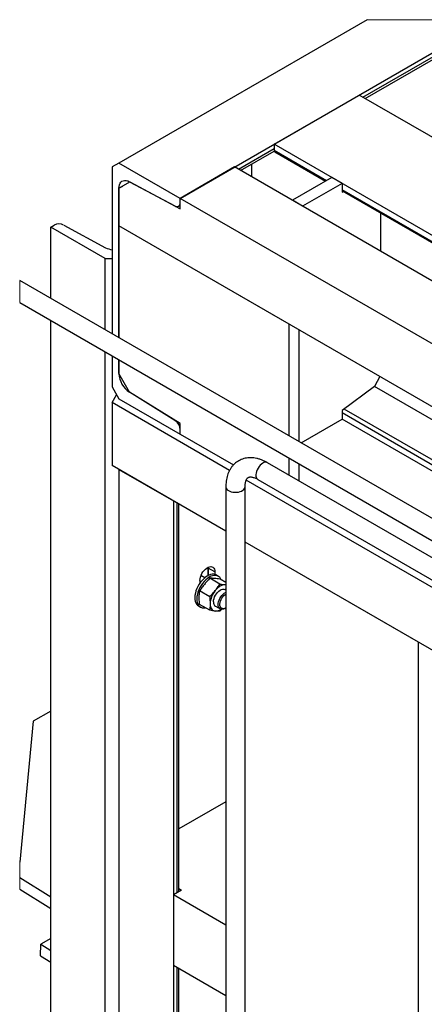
# Model space of a CAD drawing. Header units: millimetres. Extents: x 0 to 25230, y 0 to 17820.
# Tile 6 of 244: x 2716 to 3767, y 3438 to 5997. Entities that reach past the tile are written whole.
import ezdxf

# ---------------------------------------------------------------- set-up
doc = ezdxf.new("R2010")
doc.units = ezdxf.units.MM
doc.linetypes.add('SLD-Sólida', pattern=[0])
doc.layers.add('REFERÊNCIAS', color=9, linetype='SLD-Sólida')

msp = doc.modelspace()

# ---------------------------------------------------------------- linework, layer by layer
at = {"color": 7, "linetype": 'SLD-Sólida', "lineweight": 25, "ltscale": 30}
for p, q in [((5048.1, 3972.8), (2715.5, 5319.3)), ((2715.5, 5261.6), (5023.1, 3929.4)), ((4959.7, 3921.7), (3359.3, 4845.6)), ((3334.3, 4802.3), (4934.7, 3878.4)), ((3251.1, 4783.2), (3251.1, 1460.1)), ((3301.1, 1460.1), (3301.1, 4783.2))]:
    msp.add_line(p, q, dxfattribs=at)
at = {"color": 7, "linetype": 'SLD-Sólida', "lineweight": 18, "ltscale": 30}
for p, q in [((2715.5, 5319.3), (2715.5, 5261.6)), ((2715.5, 3808.1), (2715.5, 3737.2))]:
    msp.add_line(p, q, dxfattribs=at)
at = {"color": 7, "linetype": 'SLD-Sólida', "lineweight": 18, "ltscale": 30, "flags": 128}
msp.add_lwpolyline([(2790.6, 1282.7), (2796.5, 1282.7), (2938, 1282.7), (2973.3, 1282.7), (3114.7, 1282.7), (3123.6, 1282.7), (3128.8, 1282.7), (3278, 1282.7), (3291.5, 1282.7), (3751.1, 1282.7), (3782.1, 1282.7), (3916.4, 1282.7), (4001.3, 1282.7), (4179.8, 1282.7), (4210.8, 1282.7), (4609.9, 1282.7), (4654.7, 1282.7), (4704.7, 1282.7), (5140.3, 1282.7), (5196.9, 1282.7), (5249.9, 1282.7), (5249.9, 1282.7), (5379.2, 1282.7), (5410.2, 1282.7), (5556.7, 1282.7), (5556.7, 1400.7), (5556.7, 2129.3), (5556.7, 2313.1), (5556.7, 2766.1), (5556.7, 3292.9), (5556.7, 3318.7), (5556.7, 3353.2), (5556.7, 3361), (5556.7, 3371.7), (5556.7, 3471.5), (5556.7, 3519.3), (5556.7, 3577.1), (5556.7, 3621.4), (5556.7, 3679.1), (5556.7, 3969.6), (5556.7, 4132.9), (5556.7, 4296.2), (5556.7, 4327), (5556.7, 4367.8), (5556.7, 4786.6), (5556.7, 4789.6), (5556.7, 4805.7), (5556.7, 5060.8), (5556.7, 5060.8), (5556.7, 5305.5), (5556.7, 5354.4), (5556.7, 5370.5), (5556.7, 5384), (5556.7, 5488.1), (5556.7, 5528.9), (5556.7, 5947.6), (5556.7, 5950.7), (5556.7, 5966.8), (5556.7, 5996.7), (5504.9, 5996.7), (5476.9, 5996.7), (5471.7, 5996.7), (4701.8, 5996.7), (4676.9, 5996.7), (4566, 5996.7), (4445.2, 5996.7), (4442.2, 5996.7), (4416.4, 5996.7), (4413.4, 5996.7), (4372.9, 5996.7), (4367.4, 5996.7), (4360.5, 5996.7), (4359.3, 5996.7), (3936.6, 5996.7), (3936.6, 5996.7), (3618.4, 5996.7)], dxfattribs=at)
at = {"color": 7, "linetype": 'SLD-Sólida', "lineweight": 25, "ltscale": 30, "flags": 128}
for points in [[(3346.8, 4844.4), (3343.4, 4842.1), (3340.2, 4839.2), (3337.2, 4835.7), (3334.6, 4831.7), (3332.4, 4827.5), (3330.7, 4823.2), (3329.6, 4818.9), (3329.1, 4814.8), (3329.3, 4811), (3330.1, 4807.7), (3331.5, 4805), (3333.4, 4802.9), (3334.3, 4802.3)], [(3251.1, 4783.2), (3251.4, 4780.8), (3252.6, 4778.1), (3254.7, 4775.6), (3257.6, 4773.5), (3261.1, 4771.6), (3265.1, 4770.2), (3269.6, 4769.2), (3274.3, 4768.8), (3279, 4768.8), (3283.7, 4769.4), (3288.1, 4770.5), (3292, 4772), (3295.3, 4774), (3298, 4776.2), (3299.9, 4778.8), (3300.9, 4781.4), (3301.1, 4783.1)]]:
    msp.add_lwpolyline(points, dxfattribs=at)
at = {"color": 7, "linetype": 'SLD-Sólida', "lineweight": 25, "ltscale": 900}
msp.add_arc((3354.1, 4834.4), 12.4, 65.1922, 126.1181, dxfattribs=at)
at = {"color": 7, "linetype": 'SLD-Sólida', "lineweight": 25, "ltscale": 30}
for points, knots in [([(3359.3, 4845.6), (3357.9, 4846.4), (3354, 4848.6), (3347.3, 4851.8), (3339.4, 4854.7), (3331.4, 4856.9), (3323.5, 4858.3), (3315.8, 4858.8), (3308.3, 4858.4), (3301.1, 4857.3), (3294.3, 4855.3), (3287.9, 4852.6), (3281.9, 4849.3), (3276.4, 4845.3), (3271.4, 4840.7), (3266.9, 4835.5), (3262.9, 4829.8), (3259.4, 4823.5), (3256.5, 4816.7), (3254.2, 4809.4), (3252.5, 4801.7), (3251.4, 4793.6), (3251.1, 4787.4), (3251.1, 4783.9), (3251.1, 4783.2)], [0, 0, 0, 0, 0.030505, 0.085646, 0.139533, 0.191919, 0.242682, 0.29179, 0.339275, 0.385306, 0.43013, 0.474028, 0.517335, 0.560381, 0.603422, 0.646818, 0.690938, 0.73616, 0.782819, 0.831212, 0.88152, 0.933808, 0.986072, 1, 1, 1, 1]), ([(3301.1, 4783.2), (3301.1, 4784.1), (3301.1, 4786.6), (3301.4, 4790.5), (3302.1, 4794.7), (3303.1, 4798.3), (3304.3, 4801.2), (3305.5, 4803.5), (3306.8, 4805.2), (3308.2, 4806.6), (3309.7, 4807.6), (3311.5, 4808.3), (3313.6, 4808.6), (3316, 4808.7), (3318.9, 4808.4), (3322.4, 4807.6), (3326.3, 4806.3), (3330.3, 4804.5), (3333, 4803.1), (3334.3, 4802.3)], [0, 0, 0, 0, 0.05173, 0.14267, 0.223112, 0.292821, 0.351814, 0.400731, 0.440956, 0.475112, 0.509103, 0.54504, 0.583241, 0.628303, 0.681626, 0.749858, 0.827791, 0.915584, 1, 1, 1, 1])]:
    msp.add_open_spline(points, degree=3, knots=knots, dxfattribs=at)
at = {"layer": 'REFERÊNCIAS', "linetype": 'SLD-Sólida', "lineweight": 25, "ltscale": 30}
for p, q in [((3618.4, 5996.7), (2973.3, 5624.3)), ((3132.4, 5532.5), (3936.6, 5996.7)), ((3607, 5795.1), (3927, 5979.9)), ((3612.8, 5791.7), (3927.3, 5973.2)), ((3376.2, 5673.2), (3597.2, 5800.8)), ((5217.8, 4865.2), (3597.2, 5800.8)), ((3283.6, 5608.5), (3376.2, 5661.9)), ((3289.5, 5605.1), (3376.4, 5655.3)), ((3376.2, 5673.2), (3376.2, 5657.1)), ((4996.9, 4737.6), (3376.2, 5673.2)), ((3512.5, 5578.4), (3376.2, 5657.1)), ((3378, 5653), (3509.9, 5576.9)), ((2973.3, 5624.3), (2955.6, 5614.1)), ((2955.6, 5614.1), (2955.6, 5180.7)), ((3132.4, 5532.5), (2973.3, 5624.3)), ((3273.8, 5614.1), (3132.4, 5532.5)), ((4894.5, 4678.5), (3273.8, 5614.1)), ((3318, 5621.5), (3318, 5588.6)), ((3526.4, 5586.5), (3424.1, 5527.4)), ((3553, 5571.1), (3526.4, 5586.5)), ((2973.3, 5558.9), (3001.6, 5575.2)), ((2973.3, 5558.9), (2983.2, 5564.6)), ((2973.3, 5170.5), (2973.3, 5558.9)), ((2973.3, 5558.9), (2973.3, 5461)), ((3000.5, 5575.8), (3118.8, 5512.7)), ((3001.6, 5575.2), (3132.4, 5505.4)), ((3001.6, 5575.2), (3001.6, 5575.2)), ((3553, 5571.1), (3450.6, 5512.1)), ((3553, 5571.1), (3553, 5548.7)), ((4982.9, 4729.5), (3553, 5555)), ((3553, 5552), (4980.3, 4728)), ((3132.4, 5521.2), (3132.4, 5532.5)), ((3132.4, 5505.4), (3132.4, 5532.5)), ((4753.1, 4596.9), (3132.4, 5532.5)), ((3450.6, 5512.1), (3424.1, 5527.4)), ((3553, 5548.7), (3556.3, 5550.1)), ((3128.3, 5512), (3132.4, 5514.4)), ((3653.9, 5394.7), (3653.9, 5493.7)), ((2796.5, 5457.8), (2805.4, 5463)), ((2938, 5376.2), (2796.5, 5457.8)), ((2796.5, 5272.6), (2796.5, 5457.8)), ((2829.8, 5463.2), (2938.8, 5404.3)), ((2973.3, 5461), (2973.3, 5170.5)), ((3415.3, 5205.9), (2973.3, 5461)), ((4854, 4375.3), (2973.3, 5461)), ((2938, 5376.2), (2955.6, 5376.2)), ((2938, 5190.9), (2938, 5376.2)), ((2796.5, 2668.4), (2796.5, 5214.8)), ((3415.3, 4915.4), (3415.3, 5205.9)), ((3441.8, 4900.1), (3441.8, 5190.6)), ((2938, 2586.8), (2938, 5133.2)), ((2955.6, 5123), (2955.6, 5042.5)), ((2973.3, 5077.3), (2973.3, 5112.8)), ((2973.3, 5112.8), (2973.3, 5077.3)), ((3000.5, 5029), (2973.3, 5077.3)), ((3651.1, 5069.7), (3637.5, 5043.7)), ((2955.6, 5042.5), (2973.3, 5011.9)), ((3637.5, 5043.7), (3553, 4981.2)), ((4854, 4341.4), (3637.5, 5043.7)), ((2955.6, 5001.7), (2967.4, 5022.1)), ((3118.8, 4955.6), (3000.5, 5029)), ((3132.4, 4947.1), (3000.5, 5029)), ((3260.7, 4825.6), (2955.6, 5001.7)), ((2955.6, 5001.7), (2955.6, 4838.4)), ((2973.3, 5011.9), (3132.4, 4920.1)), ((3553, 4981.2), (3553, 4958.7)), ((4854, 4223.8), (3553, 4974.9)), ((4854, 4237.2), (3558.4, 4985.2)), ((3132.4, 4920.1), (3132.4, 4947.1)), ((3446.6, 4897.3), (3553, 4958.7)), ((4854, 4207.7), (3553, 4958.7)), ((3132.4, 4920.1), (3132.4, 4931.4)), ((3132.4, 4920.1), (3271, 4840.1)), ((3251.1, 4667.8), (2955.6, 4838.4)), ((3415.3, 4813.3), (3415.3, 4857.6)), ((3441.8, 4798), (3441.8, 4842.3)), ((2973.3, 4828.2), (3114.7, 4746.5)), ((2973.3, 4828.2), (2973.3, 2597)), ((4696.8, 3996.6), (3304.1, 4800.6)), ((3114.7, 4746.5), (3114.7, 2515.4)), ((3123.6, 4741.4), (3123.6, 3727.9)), ((3128.8, 3730.9), (3128.8, 4738.5)), ((3751.1, 4379.2), (3301.1, 4639)), ((4654.7, 3857.6), (3301.1, 4639)), ((3187.3, 4551.8), (3187.3, 4554.4)), ((3204.9, 4572), (3203.1, 4573)), ((3204.8, 4573.9), (3204.9, 4572)), ((3204.9, 4572), (3204.8, 4573.9)), ((3204.9, 4572), (3204.9, 4552.5)), ((3222.6, 4561.8), (3204.9, 4572)), ((3204.9, 4552.5), (3204.9, 4572)), ((3222.6, 4561.8), (3222.6, 4555.4)), ((3231.6, 4550.8), (3226.2, 4553.9)), ((3183.7, 4539.3), (3183.7, 4532.9)), ((3196.2, 4546.7), (3186.4, 4552.3)), ((3235.6, 4530.4), (3209.5, 4545.5)), ((3251.1, 4534.4), (3236, 4543.1)), ((3251.1, 4528.4), (3250, 4528.6)), ((3250, 4528.6), (3251.1, 4528.5)), ((3209.1, 4497.4), (3183, 4512.5)), ((3251.1, 4515), (3249.2, 4516.1)), ((3209.1, 4462.1), (3183, 4477.1)), ((3180, 4473.7), (3185.3, 4470.7)), ((3224.2, 4472.8), (3236.1, 4465.9)), ((3240.7, 4465), (3235.6, 4459.7)), ((3248.6, 4467.1), (3250.9, 4468.4)), ((3751.1, 2148), (3751.1, 4379.2)), ((2796.5, 4200.1), (2750.9, 4173.7)), ((2750.9, 4173.7), (2715.5, 3808.1)), ((3251.1, 3964.8), (3128.8, 3894.2)), ((2715.5, 3767.8), (2796.5, 3717.8)), ((2715.5, 3737.2), (2796.5, 3687.2)), ((3128.8, 3739.5), (3136, 3735.1)), ((3136, 3735.1), (3114.7, 3722.8)), ((3251.1, 3644.1), (3114.7, 3722.8)), ((3114.7, 3722.8), (3114.7, 3539.1)), ((2796.5, 3609.4), (2770.4, 3594.3)), ((2769.5, 3564.3), (2770.4, 3594.3)), ((2770.4, 3594.3), (2796.5, 3578.2)), ((2769.5, 3564.3), (2796.5, 3547.6)), ((3251.1, 3460.4), (3114.7, 3539.1)), ((3123.6, 3534), (3123.6, 2520.5)), ((3128.8, 2527.6), (3128.8, 3531))]:
    msp.add_line(p, q, dxfattribs=at)
at = {"layer": 'REFERÊNCIAS', "linetype": 'SLD-Sólida', "lineweight": 25, "ltscale": 30, "flags": 128}
for points in [[(2973.3, 5558.9), (2973.6, 5563.7), (2974.6, 5568), (2976.3, 5571.7), (2978.5, 5574.7), (2981.2, 5577), (2984.5, 5578.4), (2988.1, 5579.1), (2992.1, 5578.8), (2996.2, 5577.7), (3000.5, 5575.8)], [(3183.7, 4539.3), (3184, 4543.6), (3185, 4548.2), (3186.6, 4552.8), (3188.8, 4557.4), (3191.4, 4561.7), (3194.5, 4565.6), (3197.8, 4569.1), (3201.3, 4571.9), (3204.9, 4573.9), (3208.4, 4575.2), (3211.8, 4575.6), (3214.8, 4575.2), (3217.5, 4574), (3219.7, 4571.9), (3221.3, 4569.1), (3222.2, 4565.7), (3222.6, 4561.8)], [(3226.2, 4553.9), (3223.6, 4555.1), (3219.9, 4555.9), (3215.8, 4555.9), (3211.5, 4555.1), (3207, 4553.5), (3202.5, 4551.2), (3197.9, 4548.1), (3193.5, 4544.3), (3189.2, 4540), (3185.2, 4535.1)], [(3185.2, 4535.1), (3181.6, 4529.8), (3178.4, 4524.2), (3175.6, 4518.4), (3173.4, 4512.5), (3171.8, 4506.7), (3170.8, 4501), (3170.4, 4495.5), (3170.7, 4490.4), (3171.6, 4485.7), (3173.1, 4481.6), (3175.1, 4478.1), (3177.8, 4475.3), (3180, 4473.7)], [(3190.5, 4532), (3186.9, 4526.7), (3183.7, 4521.2), (3181, 4515.4), (3178.7, 4509.5), (3177.1, 4503.6), (3176.1, 4497.9), (3175.7, 4492.4), (3176, 4487.3), (3176.9, 4482.6), (3178.4, 4478.5), (3180.4, 4475), (3183.1, 4472.3), (3186.2, 4470.2), (3189.7, 4469), (3193.7, 4468.5), (3197.4, 4468.8)], [(3239.2, 4541.3), (3237.5, 4544.8), (3235.2, 4547.9), (3232.3, 4550.3), (3228.9, 4552), (3225.2, 4552.8), (3221.1, 4552.9), (3216.8, 4552.1), (3212.3, 4550.5), (3207.8, 4548.1), (3203.2, 4545), (3198.8, 4541.3), (3194.5, 4536.9), (3190.5, 4532)], [(3250, 4528.6), (3246.9, 4528.6), (3243.6, 4527.9), (3240.2, 4526.8), (3236.7, 4525), (3233.3, 4522.8), (3229.8, 4520), (3226.6, 4516.8), (3223.5, 4513.3)], [(3219, 4484.2), (3219.4, 4488.3), (3220.3, 4492.5), (3221.8, 4496.9), (3223.9, 4501.1), (3226.5, 4505.1), (3229.4, 4508.7), (3232.5, 4511.8), (3235.9, 4514.3), (3239.2, 4516.1), (3242.5, 4517), (3245.6, 4517.2), (3248.3, 4516.5), (3249.2, 4516.1)], [(3248.6, 4467.1), (3245.3, 4465.5), (3242.1, 4464.8), (3239.1, 4464.8), (3236.4, 4465.7), (3234.2, 4467.4), (3232.6, 4469.8), (3231.5, 4472.8), (3231, 4476.4), (3231.1, 4480.3), (3231.9, 4484.6), (3233.3, 4488.9), (3235.3, 4493.2), (3237.7, 4497.3), (3240.5, 4501), (3243.7, 4504.2), (3247, 4506.9), (3250.3, 4508.8), (3251.1, 4509.1)], [(3250.9, 4468.4), (3247.7, 4467), (3244.8, 4466.3), (3242, 4466.5), (3239.6, 4467.5), (3237.7, 4469.2), (3236.3, 4471.7), (3235.6, 4474.7), (3235.4, 4478.2), (3235.9, 4482.1), (3237, 4486.1), (3238.6, 4490.1), (3240.8, 4494), (3243.3, 4497.5), (3246.2, 4500.6), (3249.3, 4503.1), (3251.1, 4504.2)], [(3210.2, 4479.1), (3210.4, 4475.2), (3211.1, 4471.7), (3212.2, 4468.5), (3213.7, 4465.8), (3215.7, 4463.6), (3218, 4461.9), (3220.6, 4460.8), (3223.5, 4460.2)]]:
    msp.add_lwpolyline(points, dxfattribs=at)
at = {"layer": 'REFERÊNCIAS', "linetype": 'SLD-Sólida', "lineweight": 25, "ltscale": 900}
for centre, radius, start, end in [((3380.5, 5656.6), 4.34, 173.3055, 235.3669), ((3123.9, 5519.7), 8.65, 234.0512, 9.7012), ((2817.8, 5438.9), 27, 63.7918, 117.3057), ((2960.9, 5447.5), 48.6, 242.9314, 263.7843), ((3034.6, 5080), 61.4, 182.5018, 236.2523), ((3101.6, 4929.9), 30.9, 2.6983, 56.0536), ((3267.7, 4476.4), 57.6, 140.2323, 177.3559), ((3231.4, 4482.9), 12.4, 173.8809, 234.8047), ((3223.9, 4485.4), 25.1, 268.9137, 305.6074)]:
    msp.add_arc(centre, radius, start, end, dxfattribs=at)
at = {"layer": 'REFERÊNCIAS', "linetype": 'SLD-Sólida', "lineweight": 25, "ltscale": 30}
for points, knots in [([(3195.2, 4529.6), (3193, 4526.8), (3188.7, 4521.3), (3184.9, 4515.4), (3183, 4512.5)], [0, 0, 0, 0, 0.501347, 1, 1, 1, 1]), ([(3209.5, 4545.5), (3207, 4542.9), (3202, 4537.8), (3197.5, 4532.3), (3195.2, 4529.6)], [0, 0, 0, 0, 0.500724, 1, 1, 1, 1]), ([(3221.7, 4544.9), (3219.6, 4545.1), (3215.5, 4545.4), (3211.5, 4545.4), (3209.5, 4545.5)], [0, 0, 0, 0, 0.521828, 1, 1, 1, 1]), ([(3236, 4543.1), (3233.6, 4543.5), (3228.8, 4544.2), (3224, 4544.7), (3221.7, 4544.9)], [0, 0, 0, 0, 0.516787, 1, 1, 1, 1]), ([(3223.5, 4513.3), (3225.6, 4516.1), (3229.9, 4521.6), (3233.7, 4527.5), (3235.6, 4530.4)], [0, 0, 0, 0, 0.501347, 1, 1, 1, 1]), ([(3235.6, 4530.4), (3238.1, 4530), (3242.9, 4529.3), (3247.7, 4528.8), (3250, 4528.6)], [0, 0, 0, 0, 0.516871, 1, 1, 1, 1]), ([(3181.9, 4495.4), (3182, 4498.3), (3182.1, 4504), (3182.7, 4509.7), (3183, 4512.5)], [0, 0, 0, 0, 0.507763, 1, 1, 1, 1]), ([(3209.1, 4497.4), (3211.6, 4500), (3216.6, 4505.1), (3221.2, 4510.5), (3223.5, 4513.3)], [0, 0, 0, 0, 0.500714, 1, 1, 1, 1]), ([(3183, 4477.1), (3182.8, 4478.7), (3182.2, 4484.8), (3182, 4490.9), (3181.9, 4495.4)], [0, 0, 0, 0, 0.257222, 1, 1, 1, 1]), ([(3209.1, 4497.4), (3209.4, 4494.3), (3210, 4488.2), (3210.1, 4482.1), (3210.2, 4479.1)], [0, 0, 0, 0, 0.506746, 1, 1, 1, 1]), ([(3210.2, 4479.1), (3210.1, 4474.8), (3209.9, 4469.1), (3209.3, 4463.4), (3209.1, 4462.1)], [0, 0, 0, 0, 0.754829, 1, 1, 1, 1]), ([(3223.5, 4460.2), (3221.1, 4460.5), (3216.3, 4461), (3211.6, 4461.7), (3209.1, 4462.1)], [0, 0, 0, 0, 0.48089, 1, 1, 1, 1]), ([(3235.6, 4459.7), (3233.7, 4459.7), (3229.6, 4459.8), (3225.6, 4460.1), (3223.5, 4460.2)], [0, 0, 0, 0, 0.475872, 1, 1, 1, 1])]:
    msp.add_open_spline(points, degree=3, knots=knots, dxfattribs=at)

doc.saveas('drawing.dxf')
